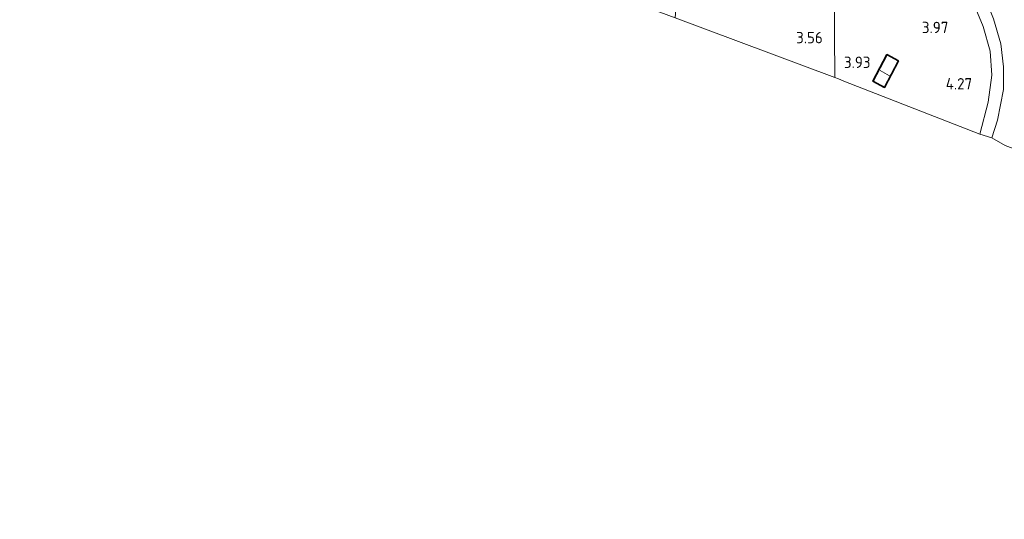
# Model space of a CAD drawing. Extents: x 141961 to 144947, y 416202 to 417778.
# Tile 93 of 122: x 144069 to 144225, y 416582 to 416660. Entities that reach past the tile are written whole.
import ezdxf
from ezdxf.enums import TextEntityAlignment as Align
from ezdxf.lldxf.tags import DXFTag

# ---------------------------------------------------------------- set-up
doc = ezdxf.new("R2010")
doc.units = 0
for name, color, linetype, lineweight in [('B-ME-GR-SPORTVELD-GV', 60, 'Continuous', 13), ('B-ME-KG-GRENS_OPNAME-G', 210, 'KG-OPNAME', 18), ('B-ME-KG-KADASTRAAL_DAKRAND-G', 170, 'Continuous', 18), ('B-ME-KG-KADASTRAAL_NOK-G', 10, 'Continuous', 18), ('B-ME-OG-BEBOUWING_SCHUUR-GV', 7, 'Continuous', 35), ('B-ME-OG-HOOGTEPUNT-S', 7, 'Continuous', 25), ('B-ME-OG-TERREIN_GROEN_TUIN-GV', 7, 'Continuous', 18), ('B-ME-VH-VERHARDING_ASFALT-GV', 252, 'Continuous', 18)]:
    doc.layers.add(name, color=color, linetype=linetype, lineweight=lineweight)
doc.styles.add('NLCS-ISO-ANNOTATIVE-T18', font='NLCS-ISO.ttf', dxfattribs={"height": 1.8})
doc.styles.get("Standard").update_dxf_attribs({"font": 'arial.ttf'})
tags = doc.linetypes.add('KG-OPNAME', pattern='A,5.5,-2,["O",Standard,S=1.8,R=0,X=-0.5,Y=-0.9],-2,5.5,-2,[5,NLCS.SHX,S=0.75,R=0,X=0,Y=0],-2', length=19).pattern_tags.tags
tags[6] = DXFTag(74, 10)

# ---------------------------------------------------------------- blocks, each defined once
blk = doc.blocks.new('SAL-HOOGTELABEL-SO')
at = {"color": 0, "linetype": 'ByBlock', "lineweight": -2, "style": 'NLCS-ISO-ANNOTATIVE-T18'}
blk.add_attdef('HOOGTE', text='', height=1.8, dxfattribs=at).set_placement((2.79, 0), align=Align.RIGHT)

msp = doc.modelspace()

# ---------------------------------------------------------------- linework, layer by layer
at = {"layer": 'B-ME-GR-SPORTVELD-GV'}
msp.add_polyline3d([(144287.76, 416625.98, 4.41), (144287.18, 416617.17, 3.98), (144224.66, 416640.58, 4.5), (144222.54, 416641.75, 4.6), (144223.44, 416644.55, 4.53), (144224.4, 416649.41, 4.53), (144224.39, 416652.98, 4.53), (144223.94, 416656.61, 4.43), (144222.79, 416660.54, 4.53), (144221.35, 416664.26, 4.55), (144219.57, 416667.68, 4.46), (144223.13, 416666.54, 4.38), (144224.85, 416665.49, 4.3), (144247.93, 416657.01, 4.08), (144268.31, 416649.3, 4.13), (144288.7, 416641.58, 4.17)], close=True, dxfattribs=at)
at = {"layer": 'B-ME-KG-GRENS_OPNAME-G'}
for points in [[(143810.89, 416769.7, 4.39), (143902.33, 416743.23, 4.43), (143992.39, 416716.1, 4.17), (144105.33, 416682.62, 3.91), (144106.95, 416682.21, 2.94), (144108.21, 416681.8, 3.93), (144109.01, 416681.56, 4.02), (144146.56, 416670.39, 3.82), (144172.59, 416660.73, 3.82), (144197.74, 416651.31, 3.7)], [(144197.74, 416651.31, 3.7), (144198.35, 416651.07, 3.72), (144199.2, 416650.74, 4.07), (144220.65, 416642.34, 4.61), (144222.54, 416641.75, 4.6), (144224.66, 416640.58, 4.5), (144287.18, 416617.17, 3.98), (144310.34, 416608.64, 4.04), (144311.99, 416608.03, 5.02), (144313.5, 416607.46, 5.78), (144315.04, 416606.86, 5.88), (144320.12, 416605.22, 6.06), (144325.56, 416603.19, 6.06), (144335.75, 416599.46, 5.97), (144339.21, 416598.19, 5.97), (144343.55, 416596.51, 5.97), (144344.75, 416596.07, 5.88), (144358.76, 416590.95, 5.88), (144378.57, 416583.71, 5.55), (144384.17, 416581.53, 5.06)]]:
    msp.add_polyline3d(points, dxfattribs=at)
at = {"layer": 'B-ME-KG-KADASTRAAL_DAKRAND-G'}
msp.add_polyline3d([(144205.59, 416649.8, 4.59), (144203.85, 416650.72, 4.66), (144206.01, 416654.84, 4.6), (144207.76, 416653.92, 4.61)], close=True, dxfattribs=at)
at = {"layer": 'B-ME-KG-KADASTRAAL_NOK-G'}
msp.add_polyline3d([(144204.94, 416652.43, 5.06), (144206.4, 416651.55, 5.06)], dxfattribs=at)
at = {"layer": 'B-ME-OG-BEBOUWING_SCHUUR-GV'}
msp.add_polyline3d([(144207.83, 416653.94, 4.04), (144205.61, 416649.74, 4.04), (144203.78, 416650.7, 4.04), (144205.99, 416654.91, 4.04)], close=True, dxfattribs=at)
at = {"layer": 'B-ME-OG-TERREIN_GROEN_TUIN-GV'}
for points in [[(144197.59, 416672.07, 3.75), (144197.74, 416651.31, 3.7), (144172.59, 416660.73, 3.82), (144173.18, 416669.25, 3.93), (144174.48, 416683, 3.99), (144180.89, 416680.69, 4.1)], [(144209.54, 416671.08, 4.3), (144213.51, 416669.28, 4.64), (144215.59, 416669.51, 4.64), (144216.37, 416668.17, 4.58), (144219.74, 416662.76, 4.56), (144221.18, 416659.33, 4.55), (144222.28, 416655.47, 4.55), (144222.51, 416651.69, 4.59), (144221.98, 416647.42, 4.61), (144220.65, 416642.34, 4.61), (144199.2, 416650.74, 4.07), (144198.35, 416651.07, 3.72), (144197.74, 416651.31, 3.7), (144197.59, 416672.07, 3.75), (144203.04, 416669.26, 3.98), (144203.38, 416670.58, 3.98), (144204.26, 416674.32, 4)], [(144203.78, 416650.7, 4.04), (144205.61, 416649.74, 4.04), (144207.83, 416653.94, 4.04), (144205.99, 416654.91, 4.04)]]:
    msp.add_polyline3d(points, close=True, dxfattribs=at)
at = {"layer": 'B-ME-VH-VERHARDING_ASFALT-GV'}
msp.add_polyline3d([(144223.44, 416644.55, 4.53), (144222.54, 416641.75, 4.6), (144220.65, 416642.34, 4.61), (144221.98, 416647.42, 4.61), (144222.51, 416651.69, 4.59), (144222.28, 416655.47, 4.55), (144221.18, 416659.33, 4.55), (144219.74, 416662.76, 4.56), (144216.37, 416668.17, 4.58), (144215.59, 416669.51, 4.64), (144209.87, 416675.6, 5), (144203.93, 416680.62, 5.34), (144197.31, 416685.73, 5.62), (144196.84, 416689.94, 5.86), (144203.05, 416685.21, 5.61), (144209.39, 416680, 5.2), (144214.65, 416674.65, 4.84), (144218.55, 416669.64, 4.58), (144219.57, 416667.68, 4.46), (144221.35, 416664.26, 4.55), (144222.79, 416660.54, 4.53), (144223.94, 416656.61, 4.43), (144224.39, 416652.98, 4.53), (144224.4, 416649.41, 4.53)], close=True, dxfattribs=at)

# ---------------------------------------------------------------- block references
at = {"layer": 'B-ME-OG-HOOGTEPUNT-S'}
for p, values in [((144212.89, 416658.3, 3.97), {'HOOGTE': '3.97'}), ((144193.07, 416656.7, 3.56), {'HOOGTE': '3.56'}), ((144200.6, 416652.8, 3.93), {'HOOGTE': '3.93'}), ((144216.64, 416649.41, 4.27), {'HOOGTE': '4.27'})]:
    msp.add_blockref('SAL-HOOGTELABEL-SO', p, dxfattribs=at).add_auto_attribs(values)

doc.saveas('drawing.dxf')
